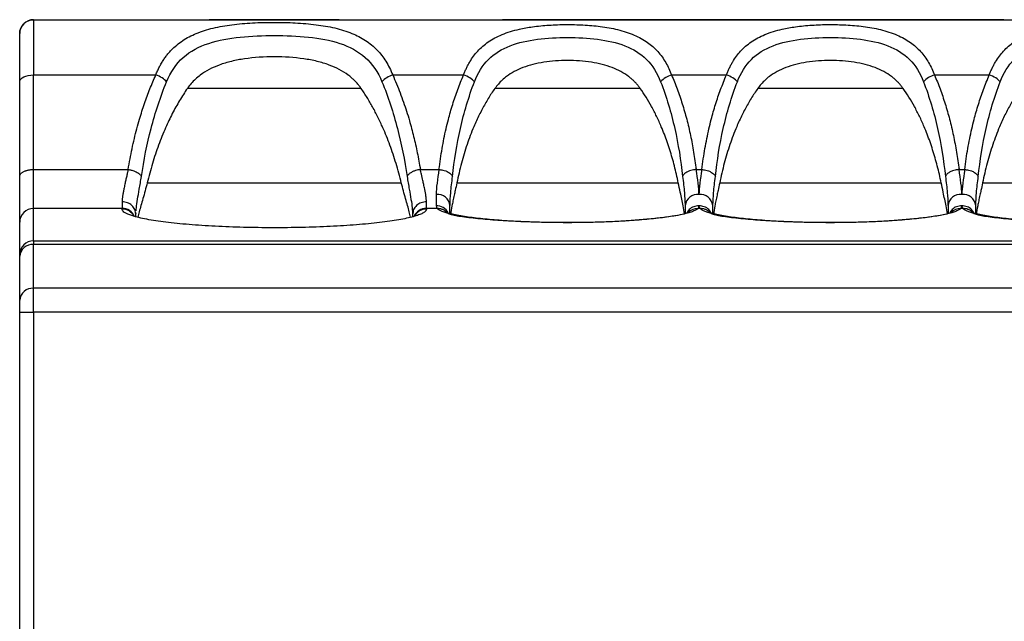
# Model space of a CAD drawing. Header units: millimetres. Extents: x 13 to 546, y 13 to 419.
# Tile 4 of 27: x 86 to 121, y 162 to 184. Entities that reach past the tile are written whole.
import ezdxf

# ---------------------------------------------------------------- set-up
doc = ezdxf.new("R2010")
doc.units = ezdxf.units.MM
doc.header["$LTSCALE"] = 2

msp = doc.modelspace()

# ---------------------------------------------------------------- linework, layer by layer
for p, q in [((86.293, 183.818), (86.293, 181.818)), ((86.293, 183.818), (165.293, 183.818)), ((86.293, 183.818), (86.293, 183.818)), ((86.293, 183.818), (165.293, 183.818)), ((92.643, 183.818), (92.643, 183.818)), ((93.193, 183.818), (96.793, 183.818)), ((96.793, 183.818), (93.193, 183.818)), ((97.343, 183.818), (97.343, 183.818)), ((103.243, 183.818), (103.243, 183.818)), ((103.793, 183.818), (107.393, 183.818)), ((107.393, 183.818), (103.793, 183.818)), ((105.608, 183.818), (105.608, 183.818)), ((120.347, 183.818), (106.108, 183.818)), ((106.108, 183.818), (120.347, 183.818)), ((107.943, 183.818), (107.943, 183.818)), ((112.743, 183.818), (112.743, 183.818)), ((113.293, 183.818), (116.893, 183.818)), ((116.893, 183.818), (113.293, 183.818)), ((117.443, 183.818), (117.443, 183.818)), ((120.347, 183.818), (120.781, 183.818)), ((121.361, 183.818), (121.361, 183.818)), ((85.793, 178.149), (85.793, 181.574)), ((86.293, 178.4), (86.293, 181.818)), ((86.293, 181.818), (90.712, 181.818)), ((99.274, 181.818), (101.834, 181.818)), ((109.353, 181.818), (111.334, 181.818)), ((118.853, 181.818), (120.834, 181.818)), ((98.135, 181.33), (91.852, 181.33)), ((108.222, 181.33), (102.965, 181.33)), ((117.722, 181.33), (112.465, 181.33)), ((86.293, 176.992), (86.293, 178.4)), ((86.293, 178.4), (89.713, 178.4)), ((100.274, 178.4), (100.947, 178.4)), ((110.24, 178.4), (110.447, 178.4)), ((119.74, 178.4), (119.947, 178.4)), ((90.402, 177.915), (99.584, 177.915)), ((101.591, 177.915), (109.595, 177.915)), ((111.091, 177.915), (119.095, 177.915)), ((120.591, 177.915), (128.595, 177.915)), ((89.493, 177.234), (89.493, 176.992)), ((100.493, 176.992), (100.493, 177.234)), ((100.843, 177.501), (100.843, 177.091)), ((86.293, 175.819), (86.293, 176.992)), ((89.493, 176.992), (86.293, 176.992)), ((89.493, 176.968), (89.493, 176.992)), ((89.993, 176.778), (89.977, 176.852)), ((99.986, 176.884), (99.993, 176.778)), ((99.991, 176.884), (100.001, 176.86)), ((100.011, 176.858), (99.993, 176.778)), ((100.493, 176.992), (100.493, 176.968)), ((100.876, 176.992), (100.493, 176.992)), ((101.343, 177.091), (101.345, 177.118)), ((109.842, 177.118), (109.843, 177.091)), ((110.376, 176.992), (110.311, 176.992)), ((110.843, 177.091), (110.845, 177.118)), ((119.342, 177.118), (119.343, 177.091)), ((119.876, 176.992), (119.811, 176.992)), ((120.343, 177.091), (120.345, 177.118)), ((85.793, 175.323), (85.793, 176.496)), ((89.993, 176.778), (89.997, 176.834)), ((89.993, 176.691), (89.993, 176.778)), ((99.993, 176.778), (99.993, 176.691)), ((86.293, 175.819), (165.293, 175.819)), ((86.293, 175.819), (86.293, 175.693)), ((86.293, 174.104), (86.293, 175.693)), ((165.293, 175.693), (86.293, 175.693)), ((85.793, 175.26), (85.793, 175.323)), ((85.793, 173.671), (85.793, 175.26)), ((165.293, 174.104), (86.293, 174.104)), ((86.293, 173.238), (86.293, 174.104)), ((85.793, 159.67), (85.793, 173.238)), ((86.293, 173.238), (86.293, 159.67)), ((165.293, 173.238), (86.293, 173.238))]:
    msp.add_line(p, q)
at = {"flags": 128}
msp.add_lwpolyline([(85.793, 181.574), (85.803, 181.621), (85.831, 181.667), (85.878, 181.709), (85.94, 181.746), (86.016, 181.777), (86.102, 181.799), (86.196, 181.813), (86.293, 181.818)], dxfattribs=at)
for centre, radius, start, end in [((86.293, 183.318), 0.5, 90, 180), ((99.563, 180.926), 0.937, 107.9073, 136.2745), ((109.622, 180.938), 0.92, 107.0227, 136.2981), ((119.122, 180.938), 0.92, 107.0227, 136.2981), ((100.884, 177.041), 0.462, 6.1951, 95.0788), ((110.302, 177.041), 0.462, 84.9211, 173.8048), ((110.384, 177.041), 0.462, 6.1951, 95.0786), ((119.802, 177.041), 0.462, 84.9211, 173.8048), ((119.884, 177.041), 0.462, 6.1951, 95.0786), ((86.291, 176.494), 0.498, 89.7865, 179.7849), ((89.494, 176.492), 0.5, 24.9474, 90.1061), ((89.494, 176.468), 0.5, 29.0755, 90.0974), ((100.492, 176.492), 0.5, 89.8945, 154.7543), ((100.492, 176.468), 0.5, 89.9027, 150.8806), ((100.848, 176.588), 0.502, 30.2717, 90.5216), ((110.303, 176.503), 0.489, 89.0516, 136.1403), ((119.803, 176.503), 0.489, 89.0516, 136.1403), ((86.291, 175.321), 0.498, 89.7865, 179.7849), ((86.262, 175.224), 0.47, 86.1887, 175.598), ((86.262, 173.635), 0.47, 86.1887, 175.598)]:
    msp.add_arc(centre, radius, start, end)
for points, knots in [([(85.793, 183.318), (85.794, 183.341), (85.796, 183.385), (85.809, 183.448), (85.828, 183.505), (85.853, 183.556), (85.88, 183.6), (85.909, 183.638), (85.96, 183.694), (86.043, 183.757), (86.165, 183.808), (86.251, 183.815), (86.293, 183.818)], [0, 0, 0, 0, 0.087474, 0.169669, 0.246585, 0.318221, 0.38458, 0.445661, 0.501467, 0.672802, 0.838942, 1, 1, 1, 1]), ([(90.712, 181.818), (90.733, 181.868), (90.774, 181.968), (90.843, 182.11), (90.917, 182.245), (90.997, 182.373), (91.081, 182.493), (91.172, 182.607), (91.357, 182.813), (91.672, 183.076), (92.181, 183.34), (92.778, 183.526), (93.465, 183.645), (94.207, 183.709), (94.982, 183.728), (95.758, 183.71), (96.501, 183.647), (97.191, 183.53), (97.792, 183.345), (98.306, 183.082), (98.65, 182.797), (98.881, 182.53), (99.03, 182.315), (99.164, 182.08), (99.237, 181.906), (99.274, 181.818)], [0, 0, 0, 0, 0.016386, 0.03259, 0.048635, 0.06454, 0.08033, 0.096025, 0.111649, 0.171297, 0.230699, 0.295933, 0.361582, 0.430234, 0.499048, 0.56781, 0.636472, 0.702364, 0.767831, 0.827477, 0.887356, 0.914964, 0.942859, 0.971165, 1, 1, 1, 1]), ([(92.643, 183.818), (92.644, 183.818), (92.646, 183.818), (92.661, 183.818), (92.687, 183.818), (92.733, 183.818), (92.801, 183.818), (92.885, 183.818), (92.98, 183.818), (93.085, 183.818), (93.157, 183.818), (93.193, 183.818)], [0, 0, 0, 0, 0.083373, 0.166429, 0.250598, 0.374434, 0.500145, 0.622966, 0.749683, 0.874093, 1, 1, 1, 1]), ([(93.193, 183.818), (93.17, 183.818), (93.124, 183.818), (93.056, 183.818), (92.977, 183.818), (92.889, 183.818), (92.802, 183.818), (92.73, 183.818), (92.68, 183.818), (92.649, 183.818), (92.645, 183.818), (92.643, 183.818)], [0, 0, 0, 0, 0.080129, 0.159754, 0.240152, 0.369812, 0.500093, 0.629753, 0.760034, 0.879866, 1, 1, 1, 1]), ([(97.343, 183.818), (97.342, 183.818), (97.341, 183.818), (97.327, 183.818), (97.302, 183.818), (97.256, 183.818), (97.185, 183.818), (97.098, 183.818), (97, 183.818), (96.897, 183.818), (96.828, 183.818), (96.793, 183.818)], [0, 0, 0, 0, 0.0801289, 0.1597544, 0.2401525, 0.3698123, 0.5000929, 0.629753, 0.760034, 0.8798657, 1, 1, 1, 1]), ([(96.793, 183.818), (96.817, 183.818), (96.865, 183.818), (96.936, 183.818), (97.016, 183.818), (97.101, 183.818), (97.184, 183.818), (97.253, 183.818), (97.304, 183.818), (97.337, 183.818), (97.341, 183.818), (97.343, 183.818)], [0, 0, 0, 0, 0.083134, 0.166139, 0.250454, 0.374286, 0.499983, 0.62282, 0.749541, 0.873801, 1, 1, 1, 1]), ([(101.834, 181.818), (101.85, 181.859), (101.882, 181.943), (101.937, 182.063), (101.996, 182.18), (102.08, 182.329), (102.193, 182.5), (102.402, 182.754), (102.66, 182.975), (102.964, 183.161), (103.231, 183.287), (103.526, 183.392), (103.817, 183.47), (104.084, 183.524), (104.438, 183.58), (104.922, 183.626), (105.538, 183.648), (106.163, 183.633), (106.794, 183.579), (107.423, 183.469), (107.906, 183.312), (108.256, 183.144), (108.481, 183.003), (108.679, 182.844), (108.853, 182.669), (109.009, 182.476), (109.145, 182.271), (109.261, 182.053), (109.323, 181.896), (109.353, 181.818)], [0, 0, 0, 0, 0.015041, 0.030141, 0.045315, 0.060579, 0.09039, 0.11872, 0.180602, 0.214401, 0.247503, 0.284529, 0.321346, 0.346766, 0.372228, 0.433645, 0.494667, 0.555419, 0.619047, 0.686281, 0.757141, 0.790481, 0.822911, 0.852783, 0.883948, 0.913738, 0.942924, 0.971634, 1, 1, 1, 1]), ([(103.243, 183.818), (103.244, 183.818), (103.246, 183.818), (103.261, 183.818), (103.287, 183.818), (103.333, 183.818), (103.401, 183.818), (103.485, 183.818), (103.58, 183.818), (103.685, 183.818), (103.757, 183.818), (103.793, 183.818)], [0, 0, 0, 0, 0.083373, 0.166429, 0.250598, 0.374434, 0.500145, 0.622966, 0.749683, 0.874093, 1, 1, 1, 1]), ([(103.793, 183.818), (103.77, 183.818), (103.724, 183.818), (103.656, 183.818), (103.577, 183.818), (103.489, 183.818), (103.402, 183.818), (103.33, 183.818), (103.28, 183.818), (103.249, 183.818), (103.245, 183.818), (103.243, 183.818)], [0, 0, 0, 0, 0.080129, 0.159754, 0.240152, 0.369812, 0.500093, 0.629753, 0.760034, 0.879866, 1, 1, 1, 1]), ([(106.108, 183.818), (106.087, 183.818), (106.043, 183.818), (105.979, 183.818), (105.907, 183.818), (105.829, 183.818), (105.753, 183.818), (105.69, 183.818), (105.644, 183.818), (105.613, 183.818), (105.61, 183.818), (105.608, 183.818)], [0, 0, 0, 0, 0.082958, 0.165864, 0.250136, 0.37367, 0.500082, 0.623614, 0.750025, 0.874287, 1, 1, 1, 1]), ([(105.608, 183.818), (105.609, 183.818), (105.61, 183.818), (105.623, 183.818), (105.646, 183.818), (105.687, 183.818), (105.752, 183.818), (105.832, 183.818), (105.92, 183.818), (106.014, 183.818), (106.077, 183.818), (106.108, 183.818)], [0, 0, 0, 0, 0.080115, 0.159741, 0.240152, 0.369781, 0.500092, 0.629721, 0.760033, 0.87985, 1, 1, 1, 1]), ([(107.943, 183.818), (107.942, 183.818), (107.941, 183.818), (107.927, 183.818), (107.902, 183.818), (107.856, 183.818), (107.785, 183.818), (107.698, 183.818), (107.6, 183.818), (107.497, 183.818), (107.428, 183.818), (107.393, 183.818)], [0, 0, 0, 0, 0.080129, 0.159754, 0.240152, 0.369812, 0.500093, 0.629753, 0.760034, 0.879866, 1, 1, 1, 1]), ([(107.393, 183.818), (107.417, 183.818), (107.465, 183.818), (107.536, 183.818), (107.616, 183.818), (107.701, 183.818), (107.784, 183.818), (107.853, 183.818), (107.904, 183.818), (107.937, 183.818), (107.941, 183.818), (107.943, 183.818)], [0, 0, 0, 0, 0.083134, 0.166139, 0.250454, 0.374286, 0.499983, 0.62282, 0.749541, 0.873801, 1, 1, 1, 1]), ([(111.334, 181.818), (111.35, 181.859), (111.382, 181.943), (111.437, 182.063), (111.496, 182.18), (111.58, 182.329), (111.693, 182.5), (111.902, 182.754), (112.16, 182.975), (112.464, 183.161), (112.731, 183.287), (113.026, 183.392), (113.317, 183.47), (113.584, 183.524), (113.938, 183.58), (114.422, 183.626), (115.038, 183.648), (115.663, 183.633), (116.294, 183.579), (116.923, 183.469), (117.406, 183.312), (117.756, 183.144), (117.981, 183.003), (118.179, 182.844), (118.353, 182.669), (118.509, 182.476), (118.645, 182.271), (118.761, 182.053), (118.823, 181.896), (118.853, 181.818)], [0, 0, 0, 0, 0.015041, 0.030141, 0.045315, 0.060579, 0.09039, 0.11872, 0.180602, 0.214401, 0.247503, 0.284529, 0.321346, 0.346766, 0.372228, 0.433645, 0.494667, 0.555419, 0.619047, 0.686281, 0.757141, 0.790481, 0.822911, 0.852783, 0.883948, 0.913738, 0.942924, 0.971634, 1, 1, 1, 1]), ([(112.743, 183.818), (112.744, 183.818), (112.746, 183.818), (112.761, 183.818), (112.787, 183.818), (112.833, 183.818), (112.901, 183.818), (112.985, 183.818), (113.08, 183.818), (113.185, 183.818), (113.257, 183.818), (113.293, 183.818)], [0, 0, 0, 0, 0.083373, 0.166429, 0.250598, 0.374434, 0.500145, 0.622966, 0.749683, 0.874093, 1, 1, 1, 1]), ([(113.293, 183.818), (113.27, 183.818), (113.224, 183.818), (113.156, 183.818), (113.077, 183.818), (112.989, 183.818), (112.902, 183.818), (112.83, 183.818), (112.78, 183.818), (112.749, 183.818), (112.745, 183.818), (112.743, 183.818)], [0, 0, 0, 0, 0.080129, 0.159754, 0.240152, 0.369812, 0.500093, 0.629753, 0.760034, 0.879866, 1, 1, 1, 1]), ([(117.443, 183.818), (117.442, 183.818), (117.441, 183.818), (117.427, 183.818), (117.402, 183.818), (117.356, 183.818), (117.285, 183.818), (117.198, 183.818), (117.1, 183.818), (116.997, 183.818), (116.928, 183.818), (116.893, 183.818)], [0, 0, 0, 0, 0.0801289, 0.1597544, 0.2401525, 0.3698123, 0.5000929, 0.629753, 0.760034, 0.8798657, 1, 1, 1, 1]), ([(116.893, 183.818), (116.917, 183.818), (116.965, 183.818), (117.036, 183.818), (117.116, 183.818), (117.201, 183.818), (117.284, 183.818), (117.353, 183.818), (117.404, 183.818), (117.437, 183.818), (117.441, 183.818), (117.443, 183.818)], [0, 0, 0, 0, 0.0831344, 0.1661388, 0.2504538, 0.3742857, 0.4999829, 0.6228197, 0.749541, 0.8738006, 1, 1, 1, 1]), ([(121.361, 183.818), (121.36, 183.818), (121.357, 183.818), (121.34, 183.818), (121.313, 183.818), (121.268, 183.818), (121.197, 183.818), (121.104, 183.818), (121.001, 183.818), (120.857, 183.818), (120.696, 183.818), (120.512, 183.818), (120.405, 183.818), (120.347, 183.818)], [0, 0, 0, 0, 0.043191, 0.086755, 0.132328, 0.181346, 0.267682, 0.36288, 0.451263, 0.546456, 0.737684, 0.857571, 1, 1, 1, 1]), ([(120.781, 183.818), (120.79, 183.818), (120.91, 183.818), (121.065, 183.818), (121.227, 183.818), (121.303, 183.818), (121.352, 183.818), (121.358, 183.818), (121.361, 183.818)], [0, 0, 0, 0, 0.033236, 0.464475, 0.630562, 0.775741, 0.892046, 1, 1, 1, 1]), ([(120.834, 181.818), (120.85, 181.859), (120.882, 181.943), (120.937, 182.063), (120.996, 182.18), (121.08, 182.329), (121.193, 182.5), (121.402, 182.754), (121.66, 182.975), (121.964, 183.161), (122.231, 183.287), (122.526, 183.392), (122.817, 183.47), (123.084, 183.524), (123.438, 183.58), (123.922, 183.626), (124.538, 183.648), (125.163, 183.633), (125.794, 183.579), (126.423, 183.469), (126.906, 183.312), (127.256, 183.144), (127.481, 183.003), (127.679, 182.844), (127.853, 182.669), (128.009, 182.476), (128.145, 182.271), (128.261, 182.053), (128.323, 181.896), (128.353, 181.818)], [0, 0, 0, 0, 0.015041, 0.030141, 0.045315, 0.060579, 0.09039, 0.11872, 0.180602, 0.214401, 0.247503, 0.284529, 0.321346, 0.346766, 0.372228, 0.433645, 0.494667, 0.555419, 0.619047, 0.686281, 0.757141, 0.790481, 0.822911, 0.852783, 0.883948, 0.913738, 0.942924, 0.971634, 1, 1, 1, 1]), ([(85.793, 181.574), (85.793, 181.627), (85.793, 181.733), (85.793, 181.886), (85.793, 182.034), (85.793, 182.226), (85.793, 182.451), (85.793, 182.693), (85.793, 182.905), (85.793, 183.08), (85.793, 183.222), (85.793, 183.286), (85.793, 183.318)], [0, 0, 0, 0, 0.061888, 0.123636, 0.185405, 0.247359, 0.373611, 0.50004, 0.626292, 0.752721, 0.876317, 1, 1, 1, 1]), ([(91.101, 181.574), (91.245, 181.924), (91.447, 182.222), (91.963, 182.683), (92.276, 182.847), (92.976, 183.077), (93.36, 183.145), (94.162, 183.229), (94.579, 183.245), (95.413, 183.245), (95.829, 183.228), (96.63, 183.144), (97.014, 183.076), (97.712, 182.846), (98.025, 182.682), (98.54, 182.221), (98.742, 181.923), (98.885, 181.574)], [0, 0, 0, 0, 0.125, 0.125, 0.25, 0.25, 0.375, 0.375, 0.5, 0.5, 0.625, 0.625, 0.75, 0.75, 0.875, 0.875, 1, 1, 1, 1]), ([(102.229, 181.574), (102.351, 181.888), (102.518, 182.161), (102.952, 182.596), (103.219, 182.758), (103.821, 182.992), (104.156, 183.064), (104.858, 183.156), (105.225, 183.175), (105.959, 183.175), (106.327, 183.156), (107.03, 183.064), (107.365, 182.992), (107.968, 182.758), (108.234, 182.596), (108.668, 182.161), (108.836, 181.888), (108.957, 181.574)], [0, 0, 0, 0, 0.125, 0.125, 0.25, 0.25, 0.375, 0.375, 0.5, 0.5, 0.625, 0.625, 0.75, 0.75, 0.875, 0.875, 1, 1, 1, 1]), ([(111.729, 181.574), (111.851, 181.888), (112.018, 182.161), (112.452, 182.596), (112.719, 182.758), (113.321, 182.992), (113.656, 183.064), (114.358, 183.156), (114.725, 183.175), (115.459, 183.175), (115.827, 183.156), (116.53, 183.064), (116.865, 182.992), (117.468, 182.758), (117.734, 182.596), (118.168, 182.161), (118.336, 181.888), (118.457, 181.574)], [0, 0, 0, 0, 0.125, 0.125, 0.25, 0.25, 0.375, 0.375, 0.5, 0.5, 0.625, 0.625, 0.75, 0.75, 0.875, 0.875, 1, 1, 1, 1]), ([(121.229, 181.574), (121.351, 181.888), (121.518, 182.161), (121.952, 182.596), (122.219, 182.758), (122.821, 182.992), (123.156, 183.064), (123.858, 183.156), (124.225, 183.175), (124.959, 183.175), (125.327, 183.156), (126.03, 183.064), (126.365, 182.992), (126.968, 182.758), (127.234, 182.596), (127.668, 182.161), (127.836, 181.888), (127.957, 181.574)], [0, 0, 0, 0, 0.125, 0.125, 0.25, 0.25, 0.375, 0.375, 0.5, 0.5, 0.625, 0.625, 0.75, 0.75, 0.875, 0.875, 1, 1, 1, 1]), ([(98.135, 181.33), (98.108, 181.366), (98.055, 181.44), (97.968, 181.543), (97.874, 181.64), (97.774, 181.73), (97.605, 181.866), (97.348, 182.027), (96.97, 182.192), (96.54, 182.319), (95.883, 182.441), (94.993, 182.496), (94.104, 182.441), (93.447, 182.319), (93.017, 182.192), (92.639, 182.027), (92.356, 181.85), (92.144, 181.673), (91.986, 181.512), (91.897, 181.39), (91.852, 181.33)], [0, 0, 0, 0, 0.020379, 0.040756, 0.061183, 0.081713, 0.102397, 0.160103, 0.219126, 0.285614, 0.353651, 0.500014, 0.646375, 0.714407, 0.780901, 0.839919, 0.89763, 0.932004, 0.966047, 1, 1, 1, 1]), ([(108.222, 181.33), (108.197, 181.363), (108.149, 181.428), (108.069, 181.52), (107.984, 181.607), (107.894, 181.689), (107.745, 181.808), (107.523, 181.949), (107.202, 182.094), (106.845, 182.205), (106.311, 182.313), (105.593, 182.364), (104.876, 182.313), (104.342, 182.205), (103.984, 182.094), (103.664, 181.949), (103.419, 181.793), (103.231, 181.637), (103.088, 181.493), (103.006, 181.384), (102.965, 181.33)], [0, 0, 0, 0, 0.021889, 0.043714, 0.065529, 0.087387, 0.109344, 0.168332, 0.228195, 0.293524, 0.359949, 0.500017, 0.640084, 0.706501, 0.771837, 0.831693, 0.890687, 0.927211, 0.963565, 1, 1, 1, 1]), ([(117.722, 181.33), (117.697, 181.363), (117.649, 181.428), (117.569, 181.52), (117.484, 181.607), (117.394, 181.689), (117.245, 181.808), (117.023, 181.949), (116.702, 182.094), (116.345, 182.205), (115.811, 182.313), (115.093, 182.364), (114.376, 182.313), (113.842, 182.205), (113.484, 182.094), (113.164, 181.949), (112.919, 181.793), (112.731, 181.637), (112.588, 181.493), (112.506, 181.384), (112.465, 181.33)], [0, 0, 0, 0, 0.021889, 0.043714, 0.065529, 0.087387, 0.109344, 0.168332, 0.228195, 0.293524, 0.359949, 0.500017, 0.640084, 0.706501, 0.771837, 0.831693, 0.890687, 0.927211, 0.963565, 1, 1, 1, 1]), ([(89.713, 178.4), (89.734, 178.527), (89.778, 178.779), (89.854, 179.151), (89.936, 179.517), (90.027, 179.874), (90.146, 180.298), (90.299, 180.78), (90.492, 181.311), (90.64, 181.652), (90.712, 181.818)], [0, 0, 0, 0, 0.108967, 0.216079, 0.321383, 0.424927, 0.526762, 0.691352, 0.849006, 1, 1, 1, 1]), ([(90.193, 178.149), (90.279, 178.733), (90.395, 179.313), (90.693, 180.458), (90.876, 181.024), (91.101, 181.574)], [0, 0, 0, 0, 0.5, 0.5, 1, 1, 1, 1]), ([(91.101, 181.574), (91.063, 181.618), (91.006, 181.666), (90.869, 181.753), (90.789, 181.791), (90.712, 181.818)], [0, 0, 0, 0, 0.5, 0.5, 1, 1, 1, 1]), ([(98.885, 181.574), (99.111, 181.024), (99.294, 180.458), (99.592, 179.313), (99.708, 178.733), (99.794, 178.149)], [0, 0, 0, 0, 0.5, 0.5, 1, 1, 1, 1]), ([(99.274, 181.818), (99.321, 181.711), (99.415, 181.496), (99.544, 181.169), (99.665, 180.839), (99.776, 180.504), (99.902, 180.089), (100.035, 179.589), (100.169, 179), (100.239, 178.601), (100.274, 178.4)], [0, 0, 0, 0, 0.097391, 0.195101, 0.29319, 0.391718, 0.490744, 0.657418, 0.827101, 1, 1, 1, 1]), ([(100.947, 178.4), (100.964, 178.528), (100.997, 178.782), (101.058, 179.156), (101.125, 179.517), (101.2, 179.867), (101.301, 180.28), (101.437, 180.755), (101.619, 181.293), (101.762, 181.643), (101.834, 181.818)], [0, 0, 0, 0, 0.110498, 0.217874, 0.322178, 0.423465, 0.521792, 0.682366, 0.841665, 1, 1, 1, 1]), ([(101.436, 178.149), (101.498, 178.732), (101.591, 179.312), (101.851, 180.457), (102.017, 181.024), (102.229, 181.574)], [0, 0, 0, 0, 0.5, 0.5, 1, 1, 1, 1]), ([(102.229, 181.574), (102.191, 181.618), (102.135, 181.666), (101.995, 181.754), (101.913, 181.792), (101.834, 181.818)], [0, 0, 0, 0, 0.5, 0.5, 1, 1, 1, 1]), ([(108.957, 181.574), (109.17, 181.024), (109.336, 180.457), (109.595, 179.312), (109.688, 178.732), (109.75, 178.149)], [0, 0, 0, 0, 0.5, 0.5, 1, 1, 1, 1]), ([(109.353, 181.818), (109.388, 181.735), (109.459, 181.567), (109.558, 181.31), (109.651, 181.046), (109.74, 180.776), (109.822, 180.499), (109.926, 180.118), (110.042, 179.627), (110.156, 179.021), (110.212, 178.609), (110.24, 178.4)], [0, 0, 0, 0, 0.075695, 0.152777, 0.231293, 0.311285, 0.392794, 0.475858, 0.645786, 0.820411, 1, 1, 1, 1]), ([(110.447, 178.4), (110.464, 178.528), (110.497, 178.782), (110.558, 179.156), (110.625, 179.517), (110.7, 179.867), (110.801, 180.28), (110.937, 180.755), (111.119, 181.293), (111.262, 181.643), (111.334, 181.818)], [0, 0, 0, 0, 0.110498, 0.217874, 0.322178, 0.423464, 0.521792, 0.682366, 0.841664, 1, 1, 1, 1]), ([(110.936, 178.149), (110.998, 178.732), (111.091, 179.312), (111.351, 180.457), (111.517, 181.024), (111.729, 181.574)], [0, 0, 0, 0, 0.5, 0.5, 1, 1, 1, 1]), ([(111.729, 181.574), (111.691, 181.618), (111.635, 181.666), (111.495, 181.754), (111.413, 181.792), (111.334, 181.818)], [0, 0, 0, 0, 0.5, 0.5, 1, 1, 1, 1]), ([(118.457, 181.574), (118.67, 181.024), (118.836, 180.457), (119.095, 179.312), (119.188, 178.732), (119.25, 178.149)], [0, 0, 0, 0, 0.5, 0.5, 1, 1, 1, 1]), ([(118.853, 181.818), (118.888, 181.735), (118.959, 181.567), (119.058, 181.31), (119.151, 181.046), (119.24, 180.776), (119.322, 180.499), (119.426, 180.118), (119.542, 179.627), (119.656, 179.021), (119.712, 178.609), (119.74, 178.4)], [0, 0, 0, 0, 0.075695, 0.152777, 0.231293, 0.311285, 0.392794, 0.475858, 0.645786, 0.820411, 1, 1, 1, 1]), ([(119.947, 178.4), (119.964, 178.528), (119.997, 178.782), (120.058, 179.156), (120.125, 179.517), (120.2, 179.867), (120.301, 180.28), (120.437, 180.755), (120.619, 181.293), (120.762, 181.643), (120.834, 181.818)], [0, 0, 0, 0, 0.110498, 0.217874, 0.322178, 0.423464, 0.521792, 0.682366, 0.841664, 1, 1, 1, 1]), ([(120.436, 178.149), (120.498, 178.732), (120.591, 179.312), (120.851, 180.457), (121.017, 181.024), (121.229, 181.574)], [0, 0, 0, 0, 0.5, 0.5, 1, 1, 1, 1]), ([(121.229, 181.574), (121.191, 181.618), (121.135, 181.666), (120.995, 181.754), (120.913, 181.792), (120.834, 181.818)], [0, 0, 0, 0, 0.5, 0.5, 1, 1, 1, 1]), ([(91.852, 181.33), (91.803, 181.258), (91.706, 181.115), (91.569, 180.891), (91.435, 180.659), (91.307, 180.419), (91.184, 180.169), (91.012, 179.792), (90.804, 179.276), (90.581, 178.609), (90.462, 178.149), (90.402, 177.915)], [0, 0, 0, 0, 0.067778, 0.1370693, 0.2079419, 0.2804593, 0.3546807, 0.4306614, 0.6135564, 0.8031558, 1, 1, 1, 1]), ([(99.584, 177.915), (99.555, 178.033), (99.496, 178.268), (99.397, 178.614), (99.29, 178.951), (99.175, 179.28), (99.052, 179.6), (98.909, 179.939), (98.744, 180.293), (98.554, 180.657), (98.354, 181.003), (98.207, 181.222), (98.135, 181.33)], [0, 0, 0, 0, 0.099323, 0.196787, 0.292456, 0.386393, 0.478669, 0.569356, 0.682621, 0.792016, 0.897736, 1, 1, 1, 1]), ([(102.965, 181.33), (102.924, 181.271), (102.842, 181.153), (102.725, 180.969), (102.613, 180.778), (102.504, 180.58), (102.4, 180.374), (102.299, 180.162), (102.144, 179.808), (101.951, 179.299), (101.745, 178.621), (101.643, 178.154), (101.591, 177.915)], [0, 0, 0, 0, 0.056476, 0.114171, 0.173141, 0.233439, 0.295115, 0.358214, 0.422781, 0.607715, 0.799888, 1, 1, 1, 1]), ([(109.595, 177.915), (109.574, 178.019), (109.531, 178.224), (109.458, 178.528), (109.377, 178.824), (109.29, 179.114), (109.195, 179.397), (109.093, 179.674), (108.968, 179.983), (108.816, 180.319), (108.632, 180.677), (108.437, 181.014), (108.293, 181.226), (108.222, 181.33)], [0, 0, 0, 0, 0.086743, 0.171972, 0.255738, 0.338093, 0.419091, 0.498791, 0.577253, 0.689231, 0.796842, 0.900338, 1, 1, 1, 1]), ([(112.465, 181.33), (112.424, 181.271), (112.342, 181.153), (112.225, 180.969), (112.113, 180.778), (112.004, 180.58), (111.9, 180.374), (111.799, 180.162), (111.644, 179.808), (111.451, 179.299), (111.245, 178.621), (111.143, 178.154), (111.091, 177.915)], [0, 0, 0, 0, 0.056476, 0.114171, 0.173141, 0.233439, 0.295115, 0.358214, 0.422781, 0.607715, 0.799888, 1, 1, 1, 1]), ([(119.095, 177.915), (119.074, 178.019), (119.031, 178.224), (118.958, 178.528), (118.877, 178.824), (118.79, 179.114), (118.695, 179.397), (118.593, 179.674), (118.468, 179.983), (118.316, 180.319), (118.132, 180.677), (117.937, 181.014), (117.793, 181.226), (117.722, 181.33)], [0, 0, 0, 0, 0.086743, 0.171972, 0.255738, 0.338093, 0.419091, 0.498791, 0.577253, 0.689231, 0.796842, 0.900338, 1, 1, 1, 1]), ([(121.965, 181.33), (121.924, 181.271), (121.842, 181.153), (121.725, 180.969), (121.613, 180.778), (121.504, 180.58), (121.4, 180.374), (121.299, 180.162), (121.144, 179.808), (120.951, 179.299), (120.745, 178.621), (120.643, 178.154), (120.591, 177.915)], [0, 0, 0, 0, 0.056476, 0.114171, 0.173141, 0.233439, 0.295115, 0.358214, 0.422781, 0.607715, 0.799888, 1, 1, 1, 1]), ([(85.793, 178.149), (85.794, 178.161), (85.796, 178.185), (85.812, 178.22), (85.836, 178.251), (85.866, 178.28), (85.902, 178.306), (85.943, 178.328), (85.986, 178.347), (86.031, 178.363), (86.077, 178.375), (86.123, 178.385), (86.168, 178.392), (86.212, 178.397), (86.253, 178.399), (86.28, 178.4), (86.293, 178.4)], [0, 0, 0, 0, 0.092911, 0.182519, 0.268823, 0.351823, 0.431519, 0.507909, 0.580994, 0.650773, 0.717245, 0.780411, 0.84027, 0.896821, 0.950064, 1, 1, 1, 1]), ([(89.713, 178.4), (89.705, 178.364), (89.687, 178.284), (89.658, 178.153), (89.627, 178.011), (89.592, 177.855), (89.56, 177.709), (89.532, 177.567), (89.511, 177.438), (89.498, 177.325), (89.495, 177.261), (89.493, 177.234)], [0, 0, 0, 0, 0.070502, 0.160828, 0.27107, 0.376986, 0.516826, 0.629048, 0.754021, 0.892947, 1, 1, 1, 1]), ([(89.713, 178.4), (89.731, 178.397), (89.768, 178.392), (89.824, 178.38), (89.891, 178.362), (89.966, 178.334), (90.048, 178.293), (90.138, 178.232), (90.172, 178.18), (90.193, 178.149)], [0, 0, 0, 0, 0.083908, 0.170538, 0.259431, 0.401351, 0.548538, 0.725468, 1, 1, 1, 1]), ([(100.274, 178.4), (100.256, 178.397), (100.212, 178.391), (100.136, 178.374), (100.043, 178.344), (99.941, 178.296), (99.845, 178.229), (99.812, 178.177), (99.794, 178.149)], [0, 0, 0, 0, 0.084182, 0.200614, 0.352084, 0.539372, 0.758754, 1, 1, 1, 1]), ([(100.493, 177.234), (100.493, 177.251), (100.491, 177.288), (100.485, 177.356), (100.474, 177.448), (100.456, 177.56), (100.429, 177.699), (100.397, 177.845), (100.357, 178.023), (100.318, 178.203), (100.287, 178.342), (100.274, 178.4)], [0, 0, 0, 0, 0.0667286, 0.1468201, 0.2401872, 0.3642137, 0.4741228, 0.6142456, 0.7211615, 0.8838155, 1, 1, 1, 1]), ([(100.947, 178.4), (100.966, 178.398), (101.013, 178.392), (101.096, 178.376), (101.199, 178.345), (101.294, 178.301), (101.366, 178.249), (101.413, 178.2), (101.429, 178.166), (101.436, 178.149)], [0, 0, 0, 0, 0.084116, 0.20487, 0.36475, 0.563069, 0.71411, 0.860628, 1, 1, 1, 1]), ([(110.24, 178.4), (110.22, 178.398), (110.173, 178.393), (110.093, 178.377), (109.994, 178.348), (109.89, 178.299), (109.794, 178.231), (109.765, 178.177), (109.75, 178.149)], [0, 0, 0, 0, 0.085572, 0.203341, 0.356022, 0.543955, 0.762448, 1, 1, 1, 1]), ([(110.447, 178.4), (110.466, 178.398), (110.513, 178.392), (110.596, 178.376), (110.699, 178.345), (110.794, 178.301), (110.866, 178.249), (110.913, 178.2), (110.929, 178.166), (110.936, 178.149)], [0, 0, 0, 0, 0.084094, 0.20484, 0.364726, 0.563069, 0.71411, 0.860628, 1, 1, 1, 1]), ([(119.74, 178.4), (119.72, 178.398), (119.673, 178.393), (119.593, 178.377), (119.494, 178.348), (119.39, 178.299), (119.294, 178.231), (119.265, 178.177), (119.25, 178.149)], [0, 0, 0, 0, 0.0855716, 0.2033409, 0.3560217, 0.5439549, 0.7624476, 1, 1, 1, 1]), ([(119.947, 178.4), (119.966, 178.398), (120.013, 178.392), (120.096, 178.376), (120.199, 178.345), (120.294, 178.301), (120.366, 178.249), (120.413, 178.2), (120.429, 178.166), (120.436, 178.149)], [0, 0, 0, 0, 0.084094, 0.20484, 0.364726, 0.563069, 0.71411, 0.860628, 1, 1, 1, 1]), ([(85.793, 176.496), (85.793, 176.505), (85.793, 176.523), (85.793, 176.563), (85.793, 176.613), (85.793, 176.695), (85.793, 176.825), (85.793, 177.022), (85.793, 177.258), (85.793, 177.498), (85.793, 177.725), (85.793, 177.93), (85.793, 178.076), (85.793, 178.149)], [0, 0, 0, 0, 0.0617642, 0.1233545, 0.1849654, 0.2467912, 0.3733187, 0.5000119, 0.6265395, 0.7532327, 0.835529, 0.9176307, 1, 1, 1, 1]), ([(90.002, 176.907), (90.004, 176.943), (90.01, 177.058), (90.052, 177.321), (90.117, 177.695), (90.166, 177.992), (90.193, 178.149)], [0, 0, 0, 0, 0.125914, 0.399855, 0.683774, 1, 1, 1, 1]), ([(99.794, 178.149), (99.82, 177.991), (99.871, 177.692), (99.935, 177.318), (99.978, 177.05), (99.984, 176.928), (99.986, 176.884)], [0, 0, 0, 0, 0.312038, 0.58921, 0.850303, 1, 1, 1, 1]), ([(101.345, 177.118), (101.351, 177.258), (101.364, 177.557), (101.411, 177.944), (101.436, 178.149)], [0, 0, 0, 0, 0.470195, 1, 1, 1, 1]), ([(109.75, 178.149), (109.775, 177.946), (109.822, 177.559), (109.835, 177.261), (109.842, 177.118)], [0, 0, 0, 0, 0.523114, 1, 1, 1, 1]), ([(110.845, 177.118), (110.851, 177.258), (110.864, 177.557), (110.911, 177.944), (110.936, 178.149)], [0, 0, 0, 0, 0.470195, 1, 1, 1, 1]), ([(119.25, 178.149), (119.275, 177.946), (119.322, 177.559), (119.335, 177.261), (119.342, 177.118)], [0, 0, 0, 0, 0.523114, 1, 1, 1, 1]), ([(120.345, 177.118), (120.351, 177.258), (120.364, 177.557), (120.411, 177.944), (120.436, 178.149)], [0, 0, 0, 0, 0.470195, 1, 1, 1, 1]), ([(90.402, 177.915), (90.35, 177.721), (90.248, 177.339), (90.127, 176.935), (90.079, 176.739), (90.064, 176.675)], [0, 0, 0, 0, 0.40948, 0.807457, 1, 1, 1, 1]), ([(99.921, 176.674), (99.906, 176.738), (99.863, 176.928), (99.738, 177.34), (99.636, 177.722), (99.584, 177.915)], [0, 0, 0, 0, 0.198919, 0.593751, 1, 1, 1, 1]), ([(101.591, 177.915), (101.572, 177.824), (101.539, 177.672), (101.491, 177.456), (101.452, 177.27), (101.402, 177.027), (101.379, 176.874), (101.364, 176.772)], [0, 0, 0, 0, 0.210679, 0.348946, 0.527537, 0.686441, 1, 1, 1, 1]), ([(109.819, 176.795), (109.805, 176.89), (109.78, 177.055), (109.724, 177.323), (109.664, 177.597), (109.62, 177.8), (109.595, 177.915)], [0, 0, 0, 0, 0.2972711, 0.5186765, 0.7289327, 1, 1, 1, 1]), ([(111.091, 177.915), (111.072, 177.824), (111.039, 177.672), (110.991, 177.456), (110.952, 177.27), (110.902, 177.027), (110.879, 176.874), (110.864, 176.772)], [0, 0, 0, 0, 0.210679, 0.348946, 0.527537, 0.686441, 1, 1, 1, 1]), ([(119.319, 176.795), (119.305, 176.89), (119.28, 177.055), (119.224, 177.323), (119.164, 177.597), (119.12, 177.8), (119.095, 177.915)], [0, 0, 0, 0, 0.297271, 0.518677, 0.728933, 1, 1, 1, 1]), ([(120.591, 177.915), (120.572, 177.824), (120.539, 177.672), (120.491, 177.456), (120.452, 177.27), (120.402, 177.027), (120.379, 176.874), (120.364, 176.772)], [0, 0, 0, 0, 0.210679, 0.348946, 0.527537, 0.686441, 1, 1, 1, 1]), ([(89.977, 176.852), (89.972, 176.886), (89.958, 176.98), (89.854, 177.107), (89.69, 177.213), (89.559, 177.227), (89.493, 177.234)], [0, 0, 0, 0, 0.161594, 0.441062, 0.720531, 1, 1, 1, 1]), ([(100.493, 177.234), (100.428, 177.227), (100.296, 177.213), (100.133, 177.107), (100.029, 176.981), (100.016, 176.89), (100.011, 176.858)], [0, 0, 0, 0, 0.2822992, 0.5645984, 0.8468976, 1, 1, 1, 1]), ([(100.493, 176.968), (100.492, 176.959), (100.491, 176.941), (100.477, 176.914), (100.455, 176.887), (100.424, 176.861), (100.366, 176.821), (100.26, 176.77), (100.078, 176.708), (99.848, 176.649), (99.482, 176.574), (98.918, 176.489), (98.094, 176.405), (97.154, 176.343), (96.134, 176.303), (95.071, 176.289), (94.005, 176.3), (92.971, 176.336), (92.006, 176.396), (91.291, 176.465), (90.791, 176.531), (90.453, 176.585), (90.159, 176.644), (89.932, 176.702), (89.764, 176.757), (89.643, 176.809), (89.557, 176.861), (89.503, 176.915), (89.497, 176.95), (89.493, 176.968)], [0, 0, 0, 0, 0.012845, 0.025651, 0.03844, 0.051231, 0.064044, 0.095232, 0.12636, 0.157287, 0.188289, 0.249763, 0.311384, 0.3729, 0.434195, 0.495481, 0.556847, 0.61831, 0.680443, 0.743566, 0.775381, 0.807345, 0.840117, 0.872769, 0.898497, 0.923926, 0.949213, 0.974517, 1, 1, 1, 1]), ([(110.311, 176.992), (110.301, 176.983), (110.282, 176.965), (110.24, 176.938), (110.189, 176.912), (110.128, 176.886), (110.057, 176.86), (109.977, 176.835), (109.886, 176.81), (109.689, 176.762), (109.329, 176.695), (108.723, 176.617), (108.017, 176.555), (107.228, 176.509), (106.386, 176.482), (105.514, 176.474), (104.64, 176.485), (103.798, 176.517), (103.031, 176.566), (102.464, 176.619), (102.069, 176.668), (101.793, 176.709), (101.541, 176.754), (101.331, 176.801), (101.163, 176.848), (101.032, 176.895), (100.933, 176.943), (100.895, 176.976), (100.876, 176.992)], [0, 0, 0, 0, 0.016238, 0.032371, 0.048434, 0.06446, 0.080486, 0.096546, 0.112675, 0.128909, 0.191954, 0.254964, 0.317638, 0.380258, 0.442862, 0.505422, 0.568736, 0.632117, 0.695115, 0.755536, 0.785991, 0.817409, 0.850293, 0.882552, 0.912105, 0.941391, 0.970619, 1, 1, 1, 1]), ([(101.236, 176.842), (101.235, 176.844), (101.213, 176.872), (101.155, 176.913), (101.039, 176.977), (100.94, 176.986), (100.876, 176.992)], [0, 0, 0, 0, 0.0121447, 0.2702516, 0.5245073, 1, 1, 1, 1]), ([(101.343, 176.777), (101.343, 176.788), (101.343, 176.863), (101.343, 176.986), (101.343, 177.091)], [0, 0, 0, 0, 0.141706, 1, 1, 1, 1]), ([(109.843, 177.091), (109.843, 176.984), (109.843, 176.874), (109.843, 176.806), (109.843, 176.804)], [0, 0, 0, 0, 0.9695, 1, 1, 1, 1]), ([(110.343, 177.091), (110.278, 177.083), (110.148, 177.068), (109.987, 176.967), (109.929, 176.869), (109.903, 176.825)], [0, 0, 0, 0, 0.356546, 0.713092, 1, 1, 1, 1]), ([(110.782, 176.827), (110.757, 176.87), (110.699, 176.968), (110.538, 177.068), (110.408, 177.083), (110.343, 177.091)], [0, 0, 0, 0, 0.2829702, 0.6414851, 1, 1, 1, 1]), ([(119.811, 176.992), (119.801, 176.983), (119.782, 176.965), (119.74, 176.938), (119.689, 176.912), (119.628, 176.886), (119.557, 176.86), (119.477, 176.835), (119.386, 176.81), (119.189, 176.762), (118.829, 176.695), (118.223, 176.617), (117.517, 176.555), (116.728, 176.509), (115.886, 176.482), (115.014, 176.474), (114.14, 176.485), (113.298, 176.517), (112.531, 176.566), (111.964, 176.619), (111.569, 176.668), (111.293, 176.709), (111.041, 176.754), (110.831, 176.801), (110.663, 176.848), (110.532, 176.895), (110.433, 176.943), (110.395, 176.976), (110.376, 176.992)], [0, 0, 0, 0, 0.016238, 0.032371, 0.048434, 0.06446, 0.080486, 0.096546, 0.112675, 0.128909, 0.191954, 0.254964, 0.317638, 0.380258, 0.442862, 0.505422, 0.568736, 0.632117, 0.695115, 0.755536, 0.785991, 0.817409, 0.850293, 0.882552, 0.912105, 0.941391, 0.970619, 1, 1, 1, 1]), ([(110.736, 176.842), (110.735, 176.844), (110.713, 176.872), (110.655, 176.913), (110.539, 176.977), (110.44, 176.986), (110.376, 176.992)], [0, 0, 0, 0, 0.012143, 0.27025, 0.524506, 1, 1, 1, 1]), ([(110.843, 176.777), (110.843, 176.788), (110.843, 176.863), (110.843, 176.986), (110.843, 177.091)], [0, 0, 0, 0, 0.141706, 1, 1, 1, 1]), ([(119.343, 177.091), (119.343, 176.984), (119.343, 176.874), (119.343, 176.806), (119.343, 176.804)], [0, 0, 0, 0, 0.9695, 1, 1, 1, 1]), ([(119.843, 177.091), (119.778, 177.083), (119.648, 177.068), (119.487, 176.967), (119.429, 176.869), (119.403, 176.825)], [0, 0, 0, 0, 0.356546, 0.713092, 1, 1, 1, 1]), ([(120.281, 176.83), (120.256, 176.872), (120.198, 176.969), (120.038, 177.068), (119.908, 177.083), (119.843, 177.091)], [0, 0, 0, 0, 0.278893, 0.639447, 1, 1, 1, 1]), ([(129.311, 176.992), (129.301, 176.983), (129.282, 176.965), (129.24, 176.938), (129.189, 176.912), (129.128, 176.886), (129.057, 176.86), (128.977, 176.835), (128.886, 176.81), (128.689, 176.762), (128.329, 176.695), (127.723, 176.617), (127.017, 176.555), (126.228, 176.509), (125.386, 176.482), (124.514, 176.474), (123.64, 176.485), (122.798, 176.517), (122.031, 176.566), (121.464, 176.619), (121.069, 176.668), (120.793, 176.709), (120.541, 176.754), (120.331, 176.801), (120.163, 176.848), (120.032, 176.895), (119.933, 176.943), (119.895, 176.976), (119.876, 176.992)], [0, 0, 0, 0, 0.016238, 0.032371, 0.048434, 0.06446, 0.080486, 0.096546, 0.112675, 0.128909, 0.191954, 0.254964, 0.317638, 0.380258, 0.442862, 0.505422, 0.568736, 0.632117, 0.695115, 0.755536, 0.785991, 0.817409, 0.850293, 0.882552, 0.912105, 0.941391, 0.970619, 1, 1, 1, 1]), ([(120.236, 176.842), (120.235, 176.844), (120.213, 176.872), (120.155, 176.913), (120.039, 176.977), (119.94, 176.986), (119.876, 176.992)], [0, 0, 0, 0, 0.012143, 0.27025, 0.524506, 1, 1, 1, 1]), ([(120.343, 176.777), (120.343, 176.788), (120.343, 176.863), (120.343, 176.986), (120.343, 177.091)], [0, 0, 0, 0, 0.141706, 1, 1, 1, 1]), ([(109.949, 176.841), (109.917, 176.826), (109.853, 176.796), (109.51, 176.727), (109.044, 176.659), (108.499, 176.599), (107.911, 176.55), (107.307, 176.515), (106.686, 176.491), (106.058, 176.478), (105.435, 176.475), (104.806, 176.483), (104.135, 176.502), (103.408, 176.535), (102.801, 176.577), (102.338, 176.62), (102.006, 176.656), (101.716, 176.696), (101.483, 176.738), (101.32, 176.779), (101.282, 176.804), (101.265, 176.816)], [0, 0, 0, 0, 0.0753922, 0.1455142, 0.2099813, 0.2684061, 0.3207316, 0.3707157, 0.4196522, 0.467539, 0.5143748, 0.5601573, 0.6100498, 0.6701432, 0.7401306, 0.7787748, 0.8197476, 0.8629907, 0.9084409, 0.9560481, 1, 1, 1, 1]), ([(119.449, 176.841), (119.417, 176.826), (119.353, 176.796), (119.01, 176.727), (118.544, 176.659), (117.999, 176.599), (117.411, 176.55), (116.807, 176.515), (116.186, 176.491), (115.558, 176.478), (114.935, 176.475), (114.306, 176.483), (113.635, 176.502), (112.908, 176.535), (112.301, 176.577), (111.838, 176.62), (111.506, 176.656), (111.216, 176.696), (110.983, 176.738), (110.82, 176.779), (110.782, 176.804), (110.765, 176.816)], [0, 0, 0, 0, 0.075392, 0.145514, 0.209981, 0.268406, 0.320732, 0.370716, 0.419652, 0.467539, 0.514375, 0.560157, 0.61005, 0.670143, 0.740131, 0.778775, 0.819748, 0.862991, 0.908441, 0.956048, 1, 1, 1, 1]), ([(128.949, 176.841), (128.917, 176.826), (128.853, 176.796), (128.51, 176.727), (128.044, 176.659), (127.499, 176.599), (126.911, 176.55), (126.307, 176.515), (125.686, 176.491), (125.058, 176.478), (124.435, 176.475), (123.806, 176.483), (123.135, 176.502), (122.408, 176.535), (121.801, 176.577), (121.338, 176.62), (121.006, 176.656), (120.716, 176.696), (120.483, 176.738), (120.32, 176.779), (120.282, 176.804), (120.265, 176.816)], [0, 0, 0, 0, 0.075392, 0.145514, 0.209981, 0.268406, 0.320732, 0.370716, 0.419652, 0.467539, 0.514375, 0.560157, 0.61005, 0.670143, 0.740131, 0.778775, 0.819748, 0.862991, 0.908441, 0.956048, 1, 1, 1, 1]), ([(85.793, 173.238), (85.793, 173.26), (85.793, 173.303), (85.793, 173.367), (85.793, 173.429), (85.793, 173.507), (85.793, 173.597), (85.793, 173.646), (85.793, 173.671)], [0, 0, 0, 0, 0.125646, 0.249491, 0.373716, 0.50048, 0.749495, 1, 1, 1, 1]), ([(85.793, 173.238), (85.793, 173.238), (85.804, 173.238), (85.853, 173.238), (85.891, 173.238), (85.989, 173.238), (86.048, 173.238), (86.171, 173.238), (86.234, 173.238), (86.293, 173.238)], [0, 0, 0, 0, 0.25, 0.25, 0.5, 0.5, 0.75, 0.75, 1, 1, 1, 1])]:
    msp.add_open_spline(points, degree=3, knots=knots)
for points in [[(100.947, 178.4), (100.895, 178.05), (100.844, 177.74), (100.843, 177.501)], [(110.343, 177.501), (110.343, 177.74), (110.292, 178.049), (110.24, 178.4)], [(110.447, 178.4), (110.395, 178.05), (110.344, 177.74), (110.343, 177.501)], [(119.843, 177.501), (119.843, 177.74), (119.792, 178.049), (119.74, 178.4)], [(119.947, 178.4), (119.895, 178.05), (119.844, 177.74), (119.843, 177.501)], [(100.843, 177.091), (100.843, 177.045), (100.854, 177.012), (100.876, 176.992)], [(110.311, 176.992), (110.333, 177.012), (110.343, 177.045), (110.343, 177.091)], [(110.343, 177.091), (110.343, 177.045), (110.354, 177.012), (110.376, 176.992)], [(119.811, 176.992), (119.833, 177.012), (119.843, 177.045), (119.843, 177.091)], [(119.843, 177.091), (119.843, 177.045), (119.854, 177.012), (119.876, 176.992)]]:
    msp.add_open_spline(points, degree=3)

doc.saveas('drawing.dxf')
